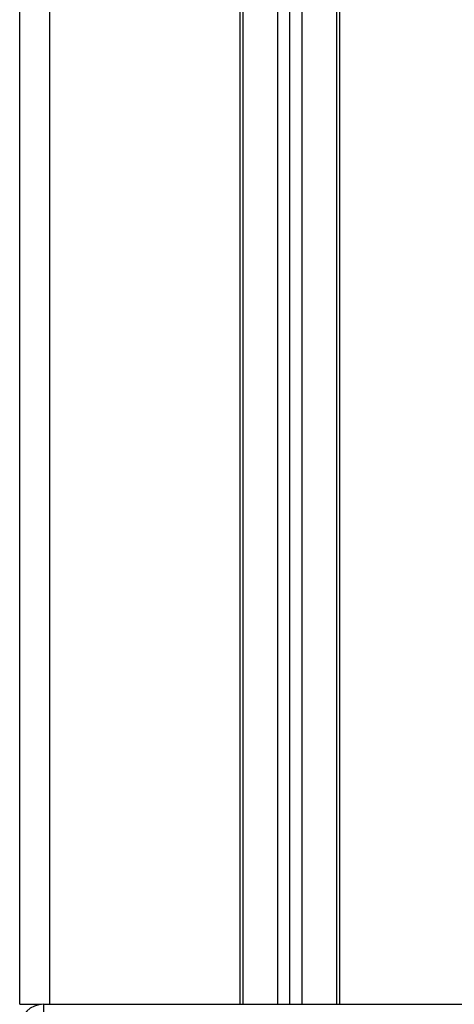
# Model space of a CAD drawing. Header units: millimetres. Extents: x -535 to 1155, y 0 to 326.
# Tile 88 of 116: x 674 to 684, y 152 to 175. Entities that reach past the tile are written whole.
import ezdxf

# ---------------------------------------------------------------- set-up
doc = ezdxf.new("R2010")
doc.units = ezdxf.units.MM

msp = doc.modelspace()

# ---------------------------------------------------------------- linework, layer by layer
at = {"color": 7, "linetype": 'Continuous', "lineweight": 25}
for p, q in [((673.7828, 152.4973), (673.7828, 226.3105)), ((674.4638, 152.4997), (674.4638, 226.3105)), ((678.7809, 152.4997), (678.7809, 197.1665)), ((678.849, 152.4997), (678.849, 197.1665)), ((679.6389, 152.4997), (679.6389, 197.1665)), ((679.9112, 152.4997), (679.9112, 197.1665)), ((680.1836, 152.4997), (680.1836, 197.1665)), ((680.9735, 152.4997), (680.9735, 197.1665)), ((681.0416, 152.4997), (681.0416, 197.1665)), ((673.7828, 152.4973), (674.277, 152.4973)), ((674.3277, 151.955), (674.3277, 152.4997)), ((674.3277, 152.4997), (697.7518, 152.4997))]:
    msp.add_line(p, q, dxfattribs=at)
msp.add_arc((674.3277, 151.955), 0.5447, 90, 180, dxfattribs=at)

doc.saveas('drawing.dxf')
